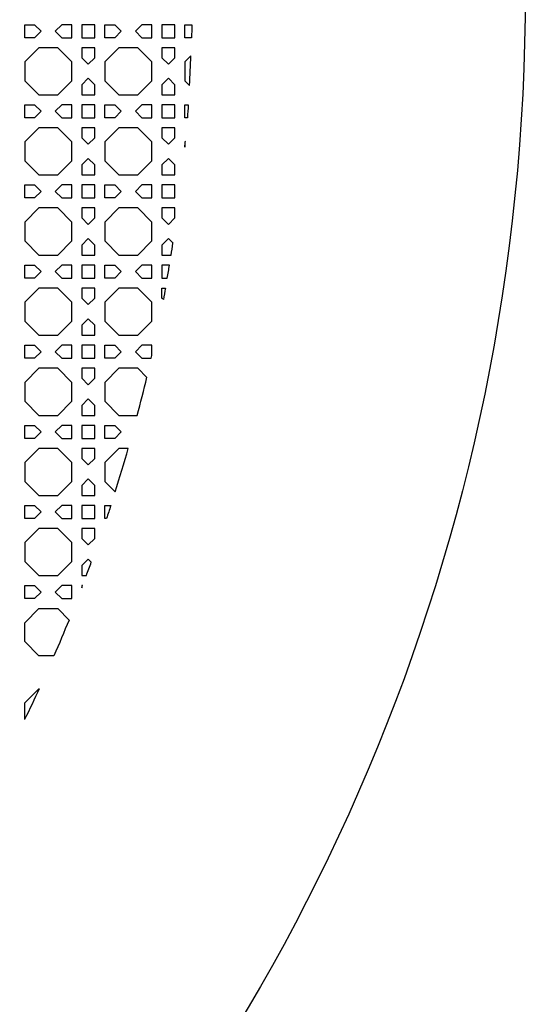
# Model space of a CAD drawing. Header units: millimetres. Extents: x 1204 to 5247, y 17 to 1217.
# Tile 44 of 53: x 5095 to 5247, y 313 to 608. Entities that reach past the tile are written whole.
import ezdxf

# ---------------------------------------------------------------- set-up
doc = ezdxf.new("R2010")
doc.units = ezdxf.units.MM
doc.header["$LTSCALE"] = 50
doc.layers.add('PATTERN', color=252, linetype='Continuous', true_color=0x696969)
doc.layers.add('PERIMETRO', color=7, linetype='Continuous', true_color=0x000000)

msp = doc.modelspace()

# ---------------------------------------------------------------- linework, layer by layer
at = {"layer": 'PATTERN'}
for points in [[(5096.49, 606.97), (5099.48, 606.97), (5101.43, 605.02), (5099.48, 603.06), (5096.49, 603.06)], [(5107.63, 603.06), (5110.62, 603.06), (5110.62, 606.97), (5107.63, 606.97), (5105.68, 605.02)], [(5117.53, 606.97), (5113.62, 606.97), (5113.62, 603.06), (5117.53, 603.06)], [(5120.53, 606.97), (5123.52, 606.97), (5125.48, 605.02), (5123.52, 603.06), (5120.53, 603.06)], [(5131.67, 603.06), (5134.66, 603.06), (5134.66, 606.97), (5131.67, 606.97), (5129.72, 605.02)], [(5137.66, 603.06), (5141.57, 603.06), (5141.57, 606.97), (5137.66, 606.97)], [(5106.39, 585.93), (5110.62, 590.16), (5110.62, 595.83), (5106.39, 600.06), (5100.72, 600.06), (5096.49, 595.83), (5096.49, 590.16), (5100.72, 585.93)], [(5117.53, 597.07), (5117.53, 600.06), (5113.62, 600.06), (5113.62, 597.07), (5115.58, 595.12)], [(5130.43, 585.93), (5134.66, 590.16), (5134.66, 595.83), (5130.43, 600.06), (5124.77, 600.06), (5120.53, 595.83), (5120.53, 590.16), (5124.77, 585.93)], [(5141.57, 597.07), (5141.57, 600.06), (5137.66, 600.06), (5137.66, 597.07), (5139.62, 595.12)], [(5113.62, 588.92), (5113.62, 585.93), (5117.53, 585.93), (5117.53, 588.92), (5115.58, 590.88)], [(5137.66, 588.92), (5137.66, 585.93), (5141.57, 585.93), (5141.57, 588.92), (5139.62, 590.88)], [(5096.49, 582.93), (5099.48, 582.93), (5101.43, 580.98), (5099.48, 579.02), (5096.49, 579.02)], [(5107.63, 579.02), (5110.62, 579.02), (5110.62, 582.93), (5107.63, 582.93), (5105.68, 580.98)], [(5117.53, 582.93), (5113.62, 582.93), (5113.62, 579.02), (5117.53, 579.02)], [(5120.53, 582.93), (5123.52, 582.93), (5125.48, 580.98), (5123.52, 579.02), (5120.53, 579.02)], [(5131.67, 579.02), (5134.66, 579.02), (5134.66, 582.93), (5131.67, 582.93), (5129.72, 580.98)], [(5137.66, 579.02), (5141.57, 579.02), (5141.57, 582.93), (5137.66, 582.93)], [(5106.39, 561.89), (5110.62, 566.12), (5110.62, 571.79), (5106.39, 576.02), (5100.72, 576.02), (5096.49, 571.79), (5096.49, 566.12), (5100.72, 561.89)], [(5117.53, 573.03), (5117.53, 576.02), (5113.62, 576.02), (5113.62, 573.03), (5115.58, 571.08)], [(5130.43, 561.89), (5134.66, 566.12), (5134.66, 571.79), (5130.43, 576.02), (5124.77, 576.02), (5120.53, 571.79), (5120.53, 566.12), (5124.77, 561.89)], [(5141.57, 573.03), (5141.57, 576.02), (5137.66, 576.02), (5137.66, 573.03), (5139.62, 571.08)], [(5113.62, 564.88), (5113.62, 561.89), (5117.53, 561.89), (5117.53, 564.88), (5115.58, 566.83)], [(5137.66, 564.88), (5137.66, 561.89), (5141.57, 561.89), (5141.57, 564.88), (5139.62, 566.83)], [(5096.49, 558.89), (5099.48, 558.89), (5101.43, 556.93), (5099.48, 554.98), (5096.49, 554.98)], [(5107.63, 554.98), (5110.62, 554.98), (5110.62, 558.89), (5107.63, 558.89), (5105.68, 556.93)], [(5117.53, 558.89), (5113.62, 558.89), (5113.62, 554.98), (5117.53, 554.98)], [(5120.53, 558.89), (5123.52, 558.89), (5125.48, 556.93), (5123.52, 554.98), (5120.53, 554.98)], [(5131.67, 554.98), (5134.66, 554.98), (5134.66, 558.89), (5131.67, 558.89), (5129.72, 556.93)], [(5137.66, 554.98), (5141.57, 554.98), (5141.57, 558.89), (5137.66, 558.89)], [(5106.39, 537.85), (5110.62, 542.08), (5110.62, 547.75), (5106.39, 551.98), (5100.72, 551.98), (5096.49, 547.75), (5096.49, 542.08), (5100.72, 537.85)], [(5117.53, 548.99), (5117.53, 551.98), (5113.62, 551.98), (5113.62, 548.99), (5115.58, 547.03)], [(5130.43, 537.85), (5134.66, 542.08), (5134.66, 547.75), (5130.43, 551.98), (5124.77, 551.98), (5120.53, 547.75), (5120.53, 542.08), (5124.77, 537.85)], [(5141.57, 548.99), (5141.57, 551.98), (5137.66, 551.98), (5137.66, 548.99), (5139.62, 547.03)], [(5113.62, 540.84), (5113.62, 537.85), (5117.53, 537.85), (5117.53, 540.84), (5115.58, 542.79)], [(5096.49, 534.85), (5099.48, 534.85), (5101.43, 532.89), (5099.48, 530.94), (5096.49, 530.94)], [(5107.63, 530.94), (5110.62, 530.94), (5110.62, 534.85), (5107.63, 534.85), (5105.68, 532.89)], [(5117.53, 534.85), (5113.62, 534.85), (5113.62, 530.94), (5117.53, 530.94)], [(5120.53, 534.85), (5123.52, 534.85), (5125.48, 532.89), (5123.52, 530.94), (5120.53, 530.94)], [(5131.67, 530.94), (5134.66, 530.94), (5134.66, 534.85), (5131.67, 534.85), (5129.72, 532.89)], [(5106.39, 513.8), (5110.62, 518.04), (5110.62, 523.7), (5106.39, 527.94), (5100.72, 527.94), (5096.49, 523.7), (5096.49, 518.04), (5100.72, 513.8)], [(5117.53, 524.95), (5117.53, 527.94), (5113.62, 527.94), (5113.62, 524.95), (5115.58, 522.99)], [(5130.43, 513.8), (5134.66, 518.04), (5134.66, 523.7), (5130.43, 527.94), (5124.77, 527.94), (5120.53, 523.7), (5120.53, 518.04), (5124.77, 513.8)], [(5113.62, 516.8), (5113.62, 513.8), (5117.53, 513.8), (5117.53, 516.8), (5115.58, 518.75)], [(5096.49, 510.8), (5099.48, 510.8), (5101.43, 508.85), (5099.48, 506.9), (5096.49, 506.9)], [(5107.63, 506.9), (5110.62, 506.9), (5110.62, 510.8), (5107.63, 510.8), (5105.68, 508.85)], [(5117.53, 510.8), (5113.62, 510.8), (5113.62, 506.9), (5117.53, 506.9)], [(5120.53, 510.8), (5123.52, 510.8), (5125.48, 508.85), (5123.52, 506.9), (5120.53, 506.9)], [(5106.39, 489.76), (5110.62, 494), (5110.62, 499.66), (5106.39, 503.9), (5100.72, 503.9), (5096.49, 499.66), (5096.49, 494), (5100.72, 489.76)], [(5117.53, 500.9), (5117.53, 503.9), (5113.62, 503.9), (5113.62, 500.9), (5115.58, 498.95)], [(5113.62, 492.76), (5113.62, 489.76), (5117.53, 489.76), (5117.53, 492.76), (5115.58, 494.71)], [(5096.49, 486.76), (5099.48, 486.76), (5101.43, 484.81), (5099.48, 482.86), (5096.49, 482.86)], [(5107.63, 482.86), (5110.62, 482.86), (5110.62, 486.76), (5107.63, 486.76), (5105.68, 484.81)], [(5117.53, 486.76), (5113.62, 486.76), (5113.62, 482.86), (5117.53, 482.86)], [(5123.52, 482.86), (5120.53, 482.86), (5120.53, 486.76), (5123.52, 486.76), (5125.48, 484.81)], [(5106.39, 465.72), (5110.62, 469.96), (5110.62, 475.62), (5106.39, 479.86), (5100.72, 479.86), (5096.49, 475.62), (5096.49, 469.96), (5100.72, 465.72)], [(5117.53, 476.86), (5117.53, 479.86), (5113.62, 479.86), (5113.62, 476.86), (5115.58, 474.91)], [(5113.62, 468.71), (5113.62, 465.72), (5117.53, 465.72), (5117.53, 468.71), (5115.58, 470.67)], [(5096.49, 462.72), (5099.48, 462.72), (5101.43, 460.77), (5099.48, 458.81), (5096.49, 458.81)], [(5105.68, 460.77), (5107.63, 458.81), (5110.62, 458.81), (5110.62, 462.72), (5107.63, 462.72)], [(5117.53, 458.81), (5117.53, 462.72), (5113.62, 462.72), (5113.62, 458.81)], [(5106.39, 441.68), (5110.62, 445.92), (5110.62, 451.58), (5106.39, 455.81), (5100.72, 455.81), (5096.49, 451.58), (5096.49, 445.92), (5100.72, 441.68)], [(5117.53, 452.82), (5117.53, 455.81), (5113.62, 455.81), (5113.62, 452.82), (5115.58, 450.87)], [(5096.49, 438.68), (5099.48, 438.68), (5101.43, 436.73), (5099.48, 434.77), (5096.49, 434.77)], [(5110.62, 434.77), (5110.62, 438.68), (5107.63, 438.68), (5105.68, 436.73), (5107.63, 434.77)]]:
    msp.add_lwpolyline(points, close=True, dxfattribs=at)
for points in [[(5146.57, 603.06), (5144.57, 603.06), (5144.57, 606.97), (5146.66, 606.97)], [(5146.39, 597.65), (5144.57, 595.83), (5144.57, 590.16), (5145.97, 588.77)], [(5145.32, 579.02), (5144.57, 579.02), (5144.57, 582.93), (5145.6, 582.93)], [(5144.73, 571.94), (5144.57, 571.79), (5144.57, 570.25)], [(5141.01, 541.4), (5139.62, 542.79), (5137.66, 540.84), (5137.66, 537.85), (5140.45, 537.85)], [(5139.96, 534.85), (5137.66, 534.85), (5137.66, 530.94), (5139.3, 530.94)], [(5138.12, 524.49), (5137.66, 524.95), (5137.66, 527.94), (5138.76, 527.94)], [(5134.66, 507.7), (5134.66, 510.8), (5131.67, 510.8), (5129.72, 508.85), (5131.67, 506.9), (5134.48, 506.9)], [(5133.15, 501.17), (5130.43, 503.9), (5124.77, 503.9), (5120.53, 499.66), (5120.53, 494), (5124.77, 489.76), (5130.29, 489.76)], [(5127.58, 479.86), (5124.77, 479.86), (5120.53, 475.62), (5120.53, 469.96), (5123.67, 466.82)], [(5121.07, 458.81), (5120.53, 458.81), (5120.53, 462.72), (5122.36, 462.72)], [(5116.49, 445.71), (5115.58, 446.63), (5113.62, 444.67), (5113.62, 441.68), (5115.01, 441.68)], [(5113.87, 438.68), (5113.62, 438.68), (5113.62, 438.03)], [(5105.28, 417.64), (5100.72, 417.64), (5096.49, 421.87), (5096.49, 427.54), (5100.72, 431.77), (5106.39, 431.77), (5109.8, 428.36)], [(5096.49, 398.52), (5096.49, 403.5), (5100.72, 407.73), (5100.85, 407.73)]]:
    msp.add_lwpolyline(points, dxfattribs=at)
at = {"layer": 'PATTERN', "extrusion": (0, 0, -1)}
for start, end in [(181.1538, 181.6015), (183.9117, 184.3605), (190.2648, 190.6672), (197.977, 198.4482), (202.1699, 203.5033), (204.7471, 205.9147)]:
    msp.add_arc((-4646.76, 617.04), 500, start, end, dxfattribs=at)
at = {"layer": 'PATTERN'}
for start, end in [(356.759, 357.7773), (354.6304, 354.8254), (350.8868, 351.299), (350.0844, 350.5385), (347.2745, 347.3693), (345.253, 346.6009), (342.5162, 344.0759), (339.4688, 339.9609), (339.0218, 339.1012)]:
    msp.add_arc((4646.76, 617.04), 500, start, end, dxfattribs=at)
at = {"layer": 'PERIMETRO'}
msp.add_circle((4646.76, 617.04), 600, dxfattribs=at)

doc.saveas('drawing.dxf')
